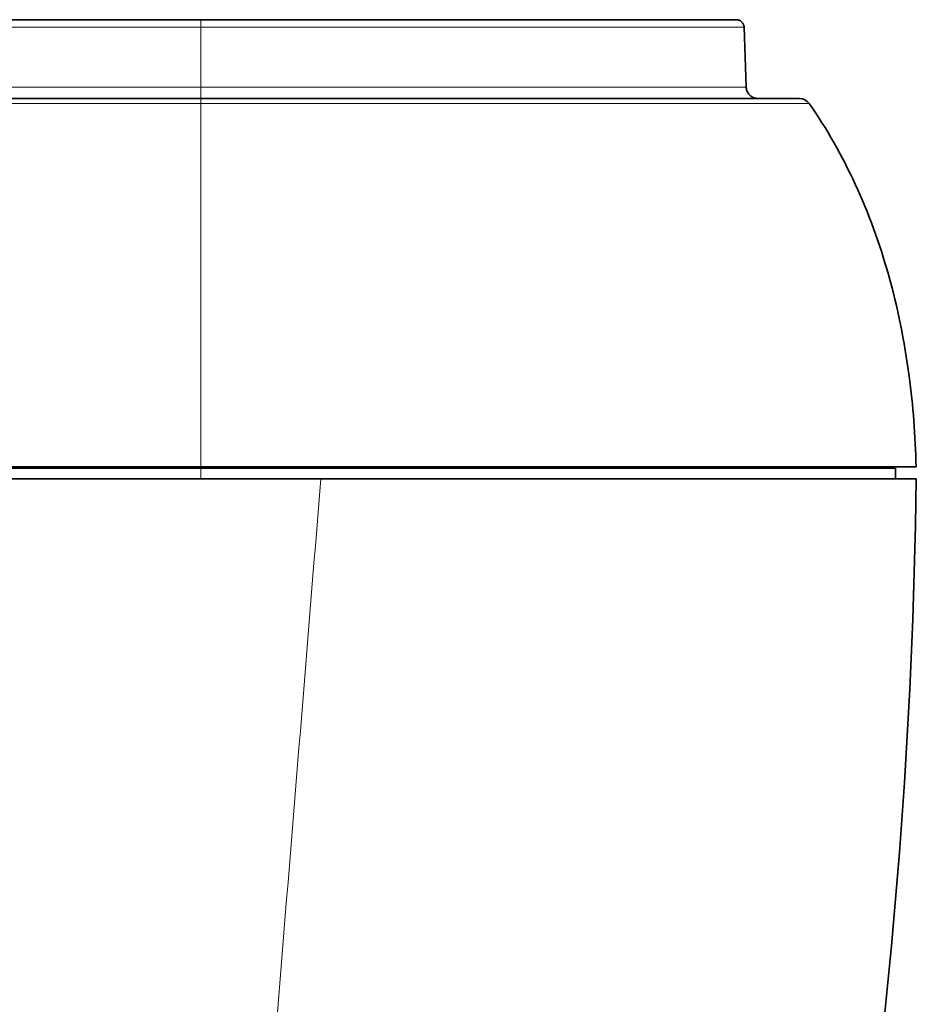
# Model space of a CAD drawing. Header units: millimetres. Extents: x 5 to 589, y 5 to 415.
# Tile 11 of 256: x 250 to 273, y 102 to 127. Entities that reach past the tile are written whole.
import ezdxf

# ---------------------------------------------------------------- set-up
doc = ezdxf.new("R2010")
doc.units = ezdxf.units.MM
doc.layers.add('Sichtbar (ISO)', color=7, linetype='Continuous', lineweight=35)
doc.layers.add('Sichtbar schmal (ISO)', color=7, linetype='Continuous', lineweight=18)

msp = doc.modelspace()

# ---------------------------------------------------------------- linework, layer by layer
at = {"layer": 'Sichtbar (ISO)'}
for p, q in [((167.23341527, 127.44970566), (254.91340525, 127.44970566)), ((254.91340525, 127.44970566), (262.26929682, 127.44970566)), ((262.26929682, 127.44970566), (263.57870153, 127.44970566)), ((263.57870153, 127.44970566), (267.56325639, 127.44970566)), ((267.56325639, 127.44970566), (268.51055104, 127.44970566)), ((268.07360769, 127.44970566), (268.14519436, 127.44970566)), ((268.4542477, 127.44970566), (268.5105177, 127.44970566)), ((268.71038747, 127.25668523), (268.76337824, 125.73923579)), ((167.23344438, 125.4497056), (254.91337985, 125.4497056)), ((254.91337987, 125.44970566), (270.1180746, 125.44970566)), ((167.23340839, 116.06560566), (254.91340839, 116.06560566)), ((254.91340839, 116.06560566), (272.55444651, 116.06560566)), ((271.86863925, 116.09970566), (271.86953219, 116.06560566)), ((272.55444651, 115.79560566), (272.55444651, 116.06560566)), ((243.94929775, 115.79560566), (257.95900574, 115.79560566)), ((257.95900574, 115.79560566), (273.08445604, 115.79560566))]:
    msp.add_line(p, q, dxfattribs=at)
msp.add_arc((270.1180746, 125.14970566), 0.3, 34.925865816, 89.999999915, dxfattribs=at)
for points, knots in [([(268.5105177, 127.44970566), (268.52362402, 127.44970566), (268.53692295, 127.44839194), (268.57388479, 127.44098087), (268.59741205, 127.43150501), (268.63876609, 127.40512145), (268.65727447, 127.38777889), (268.68628898, 127.34822629), (268.69727332, 127.32536433), (268.70758846, 127.28703523), (268.70986754, 127.27184228), (268.71039682, 127.25668545)], [0, 0, 0, 0, 0.003951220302, 0.003951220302, 0.011309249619, 0.011309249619, 0.018667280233, 0.018667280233, 0.026025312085, 0.026025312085, 0.030575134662, 0.030575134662, 0.030575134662, 0.030575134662]), ([(268.76337864, 125.73923579), (268.7645029, 125.70704134), (268.77096245, 125.67462332), (268.79343841, 125.61463019), (268.80962298, 125.58625763), (268.84960383, 125.53664762), (268.87390093, 125.51479565), (268.92746853, 125.48027413), (268.95740568, 125.46717478), (269.00353661, 125.45527454), (269.01917414, 125.45253399), (269.04281875, 125.45029234), (269.05079264, 125.44985616), (269.05951171, 125.44972736), (269.06025856, 125.44971911), (269.06156559, 125.44970957), (269.06212575, 125.44970705), (269.06279095, 125.44970592), (269.06289598, 125.44970579), (269.06305069, 125.44970569), (269.06310037, 125.44970567), (269.06315004, 125.44970566)], [0, 0, 0, 0, 0.009664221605, 0.009664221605, 0.01921954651, 0.01921954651, 0.02877877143, 0.02877877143, 0.03833786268, 0.03833786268, 0.043071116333, 0.043071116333, 0.045463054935, 0.045463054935, 0.045687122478, 0.045687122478, 0.045855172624, 0.045855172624, 0.045886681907, 0.045886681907, 0.045901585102, 0.045901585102, 0.045901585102, 0.045901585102]), ([(273.07954078, 116.09971547), (273.06126095, 116.88260825), (273.00255951, 117.65136592), (272.90300679, 118.40104356), (272.78504415, 119.28935631), (272.60972424, 120.15087972), (272.37633275, 120.97735342), (271.92472336, 122.57656888), (271.25568367, 124.04455189), (270.36404264, 125.32146048)], [0, 0, 0, 0, 0.2233268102, 0.2233268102, 0.2233268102, 0.4879526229, 0.4879526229, 0.4879526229, 1, 1, 1, 1]), ([(254.91289635, 116.09972931), (240.29973576, 116.09970566), (225.68657516, 116.09970566), (196.46025396, 116.09970566), (181.84709336, 116.09970566), (167.23393277, 116.09970566)], [0.0000033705, 0.0000033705, 0.0000033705, 0.0000033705, 4.3839515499, 4.3839515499, 8.7678997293, 8.7678997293, 8.7678997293, 8.7678997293]), ([(273.07954103, 116.09970566), (273.07965948, 116.09970566), (272.78040398, 116.09970566), (271.63849407, 116.09970566), (270.87224378, 116.09970566), (268.38711066, 116.09970566), (266.76455128, 116.09970566), (264.1222761, 116.09970566), (262.71565399, 116.09970566), (260.12434792, 116.09970566), (258.02553214, 116.09970566), (254.91289635, 116.09972931)], [-2.2227372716, -2.2227372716, -2.2227372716, -2.2227372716, -1.9957109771, -1.9957109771, -1.7941069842, -1.7941069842, -1.4657180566, -1.4657180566, -0.9337963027, -0.9337963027, -0.0000033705, -0.0000033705, -0.0000033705, -0.0000033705])]:
    msp.add_open_spline(points, degree=3, knots=knots, dxfattribs=at)
for points in [[(268.76338513, 125.73923579), (268.76338513, 125.73923579), (268.76338513, 125.73923579), (268.76338513, 125.73923579)], [(271.61288046, 96.84970566), (272.51076515, 103.13559397), (273.00129034, 109.45089397), (273.08445604, 115.79560566)]]:
    msp.add_open_spline(points, degree=3, dxfattribs=at)
at = {"layer": 'Sichtbar schmal (ISO)'}
for p, q in [((167.23341207, 127.25668556), (254.91341299, 127.25668556)), ((254.91341381, 127.25668556), (254.9134182, 125.73923581)), ((167.23340935, 125.73923581), (254.91342037, 125.73923581)), ((167.23342178, 125.32143341), (254.91339186, 125.32143341)), ((254.91339788, 125.32143341), (254.91336238, 121.17799984)), ((254.91337984, 125.32147257), (254.91337984, 125.44970566)), ((254.91341958, 115.79560566), (254.91340839, 116.06560566)), ((254.91341172, 116.09970566), (254.91341172, 116.06560566))]:
    msp.add_line(p, q, dxfattribs=at)
for centre, major_axis, ratio, start_param, end_param in [((254.91340429, 127.24970566), (0, 0.2), 0.0000353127, 4.7472955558, 6.2831852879), ((254.91343312, 125.74970566), (0, -0.3), 0.0000352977, 4.7472954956, 6.2831851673)]:
    msp.add_ellipse(centre, major_axis=major_axis, ratio=ratio, start_param=start_param, end_param=end_param, dxfattribs=at)
for points, knots in [([(254.91341381, 127.25668556), (255.26705451, 127.2566855), (255.60545393, 127.256686), (255.92689424, 127.25668556), (256.21252618, 127.25668518), (256.4847651, 127.2566851), (256.74684167, 127.25668543), (256.779697, 127.25668547), (256.81239263, 127.25668551), (256.84493456, 127.25668557), (257.13705313, 127.25668605), (257.41680766, 127.25668573), (257.68638849, 127.25668561), (257.91667036, 127.2566855), (258.13952515, 127.25668522), (258.35421172, 127.25668542), (258.39084924, 127.25668545), (258.42724911, 127.2566855), (258.46340653, 127.25668557), (258.71143724, 127.25668603), (258.9480904, 127.25668619), (259.17349173, 127.25668559), (259.33556447, 127.25668517), (259.4918113, 127.25668508), (259.64321352, 127.25668527), (259.70237268, 127.25668535), (259.76079214, 127.25668546), (259.81852269, 127.25668562), (260.02399929, 127.25668616), (260.22079433, 127.2566858), (260.41024051, 127.25668566), (260.49103495, 127.2566856), (260.57049902, 127.25668557), (260.64865745, 127.25668556), (260.7537643, 127.25668555), (260.85651025, 127.25668555), (260.95700099, 127.25668553), (261.1322176, 127.25668547), (261.30055078, 127.25668504), (261.46223331, 127.25668555), (261.47765128, 127.25668559), (261.4930092, 127.25668563), (261.5083052, 127.25668566), (261.63676367, 127.25668593), (261.76083931, 127.25668563), (261.87952353, 127.25668552), (261.89490575, 127.25668551), (261.91019766, 127.2566855), (261.92540003, 127.25668549), (262.0718659, 127.25668544), (262.20977847, 127.25668559), (262.33857322, 127.2566853), (262.38943215, 127.25668518), (262.43883589, 127.25668526), (262.48701909, 127.25668538), (262.56085466, 127.25668556), (262.63181864, 127.25668585), (262.70040304, 127.2566857), (262.81374389, 127.25668545), (262.92075104, 127.25668578), (263.02609357, 127.25668556), (263.042899, 127.25668552), (263.05965983, 127.2566855), (263.07639995, 127.25668549), (263.16459301, 127.25668545), (263.25222308, 127.25668571), (263.34228825, 127.25668573), (263.42567012, 127.25668574), (263.5111519, 127.25668526), (263.60018116, 127.25668528), (263.62557045, 127.25668529), (263.65124562, 127.25668534), (263.6772465, 127.25668544), (263.7944212, 127.25668594), (263.91811304, 127.25668524), (264.04634969, 127.25668499), (264.17458634, 127.25668473), (264.3073768, 127.25668544), (264.44376792, 127.25668524), (264.51787392, 127.25668513), (264.59304021, 127.2566852), (264.66943214, 127.25668532), (264.73363857, 127.25668542), (264.79871071, 127.25668556), (264.86471859, 127.25668566), (265.00284954, 127.25668586), (265.14510775, 127.25668564), (265.29134425, 127.25668556), (265.29813274, 127.25668556), (265.30492975, 127.25668556), (265.31173526, 127.25668555), (265.46514405, 127.25668549), (265.62289182, 127.25668535), (265.78438644, 127.25668553), (265.80713833, 127.25668556), (265.82996185, 127.2566856), (265.85285398, 127.25668566), (265.99245186, 127.25668601), (266.13463844, 127.25668676), (266.27793696, 127.2566856), (266.31456113, 127.25668531), (266.35125775, 127.25668514), (266.38802717, 127.25668506), (266.51871676, 127.25668476), (266.65039125, 127.25668554), (266.78263509, 127.25668558), (266.85703935, 127.25668561), (266.93162162, 127.25668368), (267.00574102, 127.25668235), (267.10042342, 127.25668066), (267.19434443, 127.25667995), (267.28635734, 127.25668554), (267.35366125, 127.25668963), (267.41991424, 127.25669215), (267.48394868, 127.25669297), (267.57598803, 127.25669415), (267.66338912, 127.25669181), (267.74365117, 127.25668556), (267.80893675, 127.25668048), (267.86958019, 127.25667984), (267.92585657, 127.25668076), (267.98690114, 127.25668176), (268.04280816, 127.25668458), (268.09400432, 127.25668555), (268.16512343, 127.25668689), (268.22715771, 127.25668657), (268.28158233, 127.2566861), (268.30245426, 127.25668591), (268.32220555, 127.2566857), (268.3409164, 127.25668556), (268.40841673, 127.25668502), (268.46243261, 127.25668642), (268.50642377, 127.25668556), (268.51170651, 127.25668546), (268.51684378, 127.25668537), (268.5218427, 127.2566853), (268.55847149, 127.25668479), (268.58777208, 127.25668511), (268.61190859, 127.25668552), (268.63933912, 127.25668599), (268.66010814, 127.25668557), (268.67568172, 127.25668556), (268.69125529, 127.25668555), (268.70163533, 127.25668602), (268.70679125, 127.25668556), (268.70689672, 127.25668555), (268.70699995, 127.25668554), (268.70710092, 127.25668553), (268.70925219, 127.25668534), (268.71041274, 127.25668524), (268.71041621, 127.25668523)], [0, 0, 0, 0, 0.01315789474, 0.01315789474, 0.01315789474, 0.02485000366, 0.02485000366, 0.02485000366, 0.02631578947, 0.02631578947, 0.02631578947, 0.03947368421, 0.03947368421, 0.03947368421, 0.05071344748, 0.05071344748, 0.05071344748, 0.05263157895, 0.05263157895, 0.05263157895, 0.06578947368, 0.06578947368, 0.06578947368, 0.07525053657, 0.07525053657, 0.07525053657, 0.07894736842, 0.07894736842, 0.07894736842, 0.09210526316, 0.09210526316, 0.09210526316, 0.09771680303, 0.09771680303, 0.09771680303, 0.10526315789, 0.10526315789, 0.10526315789, 0.11842105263, 0.11842105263, 0.11842105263, 0.11967578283, 0.11967578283, 0.11967578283, 0.13021322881, 0.13021322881, 0.13021322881, 0.13157894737, 0.13157894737, 0.13157894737, 0.14473684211, 0.14473684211, 0.14473684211, 0.14993267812, 0.14993267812, 0.14993267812, 0.15789473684, 0.15789473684, 0.15789473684, 0.17105263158, 0.17105263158, 0.17105263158, 0.17315172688, 0.17315172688, 0.17315172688, 0.18421052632, 0.18421052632, 0.18421052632, 0.19444870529, 0.19444870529, 0.19444870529, 0.19736842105, 0.19736842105, 0.19736842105, 0.21052631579, 0.21052631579, 0.21052631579, 0.22368421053, 0.22368421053, 0.22368421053, 0.23083334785, 0.23083334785, 0.23083334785, 0.23684210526, 0.23684210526, 0.23684210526, 0.24941629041, 0.24941629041, 0.24941629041, 0.25, 0.25, 0.25, 0.26315789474, 0.26315789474, 0.26315789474, 0.26501162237, 0.26501162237, 0.26501162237, 0.27631578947, 0.27631578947, 0.27631578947, 0.27920490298, 0.27920490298, 0.27920490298, 0.28947368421, 0.28947368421, 0.28947368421, 0.29525120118, 0.29525120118, 0.29525120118, 0.30263157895, 0.30263157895, 0.30263157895, 0.30803004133, 0.30803004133, 0.30803004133, 0.31578947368, 0.31578947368, 0.31578947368, 0.32210103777, 0.32210103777, 0.32210103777, 0.32894736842, 0.32894736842, 0.32894736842, 0.33845794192, 0.33845794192, 0.33845794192, 0.34210526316, 0.34210526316, 0.34210526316, 0.35526315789, 0.35526315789, 0.35526315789, 0.35684324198, 0.35684324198, 0.35684324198, 0.36842105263, 0.36842105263, 0.36842105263, 0.38157894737, 0.38157894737, 0.38157894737, 0.39473684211, 0.39473684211, 0.39473684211, 0.39500600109, 0.39500600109, 0.39500600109, 0.40074048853, 0.40074048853, 0.40074048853, 0.40074048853]), ([(254.91342037, 125.73923581), (255.25373088, 125.73923579), (255.58123211, 125.73923618), (255.89444183, 125.73923581), (256.19073408, 125.73923545), (256.4742366, 125.7392353), (256.74820089, 125.73923573), (256.76384412, 125.73923575), (256.77945625, 125.73923578), (256.79503786, 125.73923581), (257.08350454, 125.73923633), (257.36151751, 125.73923577), (257.62676748, 125.73923574), (257.88326235, 125.73923571), (258.12782403, 125.73923593), (258.35750694, 125.73923582), (258.36534685, 125.73923582), (258.37316945, 125.73923581), (258.38097462, 125.73923581), (258.6174448, 125.73923568), (258.83789933, 125.73923581), (259.0443102, 125.73923574), (259.25072108, 125.73923567), (259.44308923, 125.73923582), (259.62391618, 125.73923582), (259.63231692, 125.73923582), (259.64069275, 125.73923582), (259.64904386, 125.73923582), (259.82045159, 125.7392358), (259.98143897, 125.73923566), (260.13353196, 125.7392356), (260.29303504, 125.73923554), (260.44275596, 125.73923569), (260.58433762, 125.73923577), (260.60901505, 125.73923579), (260.63344549, 125.7392358), (260.65763355, 125.7392358), (260.77221949, 125.73923583), (260.88136637, 125.73923578), (260.98561181, 125.73923587), (261.11186251, 125.73923597), (261.23092018, 125.73923592), (261.34273074, 125.73923587), (261.40441958, 125.73923584), (261.4639023, 125.73923589), (261.52134204, 125.73923589), (261.56801141, 125.73923589), (261.61333206, 125.73923586), (261.65738967, 125.73923572), (261.74048349, 125.73923546), (261.81909531, 125.73923557), (261.89479882, 125.73923578), (261.90863696, 125.73923582), (261.92237761, 125.73923586), (261.93603183, 125.7392359), (262.02438345, 125.73923619), (262.10907787, 125.73923644), (262.19260827, 125.7392364), (262.27613867, 125.73923635), (262.35850486, 125.73923599), (262.44199404, 125.73923598), (262.46338231, 125.73923598), (262.48483994, 125.73923596), (262.50640721, 125.73923592), (262.56902785, 125.73923582), (262.63257352, 125.73923563), (262.6978589, 125.7392356), (262.78562933, 125.73923556), (262.8765667, 125.73923595), (262.9725587, 125.73923578), (263.01389013, 125.73923571), (263.05614099, 125.73923565), (263.09933508, 125.73923562), (263.15645901, 125.73923557), (263.21523638, 125.73923556), (263.27558457, 125.73923563), (263.38156488, 125.73923576), (263.49246425, 125.73923554), (263.60775016, 125.73923578), (263.61378287, 125.73923579), (263.61982768, 125.7392358), (263.62588453, 125.73923582), (263.73557501, 125.73923608), (263.84922374, 125.73923665), (263.96722219, 125.73923655), (264.09173624, 125.73923644), (264.2211018, 125.73923627), (264.35626605, 125.73923653), (264.46737812, 125.73923675), (264.58239808, 125.73923688), (264.70116917, 125.73923624), (264.72687929, 125.73923611), (264.75276491, 125.73923593), (264.77882326, 125.73923572), (264.92526143, 125.73923451), (265.07717425, 125.73923174), (265.23350998, 125.73923577), (265.26440159, 125.73923656), (265.29546378, 125.73923717), (265.32661708, 125.7392376), (265.45312386, 125.73923937), (265.58106992, 125.73923832), (265.70566669, 125.7392359), (265.76836566, 125.73923469), (265.83022633, 125.73923456), (265.89114505, 125.73923479), (265.98109708, 125.73923513), (266.06899197, 125.73923623), (266.15440132, 125.73923569), (266.24852856, 125.73923509), (266.33968668, 125.7392351), (266.42899737, 125.73923534), (266.475608, 125.73923546), (266.52171208, 125.73923564), (266.567448, 125.73923582), (266.70081857, 125.73923636), (266.83110542, 125.73923566), (266.96000638, 125.73923579), (266.99001202, 125.73923582), (267.0199397, 125.73923572), (267.0497674, 125.73923558), (267.14807628, 125.73923512), (267.24530717, 125.7392342), (267.34076011, 125.73923584), (267.40507647, 125.73923695), (267.46856264, 125.73923703), (267.53041726, 125.73923679), (267.58821475, 125.73923655), (267.64458836, 125.73923604), (267.69899529, 125.73923581), (267.7981233, 125.73923539), (267.89067753, 125.73923662), (267.97464555, 125.73923613), (267.98608518, 125.73923606), (267.9973674, 125.73923596), (268.00848919, 125.73923582), (268.10124606, 125.73923465), (268.18278952, 125.73923572), (268.25376421, 125.73923582), (268.28151391, 125.73923586), (268.30765607, 125.73923592), (268.33227833, 125.73923596), (268.37063176, 125.73923601), (268.40529687, 125.73923602), (268.43664235, 125.73923583), (268.48811109, 125.73923551), (268.53065059, 125.73923599), (268.56616167, 125.73923581), (268.56875702, 125.7392358), (268.57131474, 125.73923579), (268.57383565, 125.73923578), (268.60580727, 125.73923566), (268.63189871, 125.73923587), (268.65362556, 125.73923587), (268.67706554, 125.73923587), (268.6954358, 125.73923574), (268.71014956, 125.73923584), (268.71719424, 125.73923588), (268.72339116, 125.73923589), (268.72884723, 125.73923588), (268.73478688, 125.73923586), (268.73984891, 125.73923583), (268.74413794, 125.73923582), (268.75178662, 125.73923579), (268.75699646, 125.73923579), (268.76007483, 125.7392358), (268.76030834, 125.7392358), (268.76052941, 125.73923581), (268.7607381, 125.73923581), (268.76249483, 125.73923582), (268.7633871, 125.73923581), (268.76338513, 125.73923579)], [0.00000002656, 0.00000002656, 0.00000002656, 0.00000002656, 0.0125, 0.0125, 0.0125, 0.02432480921, 0.02432480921, 0.02432480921, 0.025, 0.025, 0.025, 0.0375, 0.0375, 0.0375, 0.04958741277, 0.04958741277, 0.04958741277, 0.05, 0.05, 0.05, 0.0625, 0.0625, 0.0625, 0.075, 0.075, 0.075, 0.07558071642, 0.07558071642, 0.07558071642, 0.0875, 0.0875, 0.0875, 0.1, 0.1, 0.1, 0.10217872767, 0.10217872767, 0.10217872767, 0.1125, 0.1125, 0.1125, 0.125, 0.125, 0.125, 0.13189657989, 0.13189657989, 0.13189657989, 0.1375, 0.1375, 0.1375, 0.14806819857, 0.14806819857, 0.14806819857, 0.15, 0.15, 0.15, 0.1625, 0.1625, 0.1625, 0.175, 0.175, 0.175, 0.17820225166, 0.17820225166, 0.17820225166, 0.1875, 0.1875, 0.1875, 0.2, 0.2, 0.2, 0.20538214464, 0.20538214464, 0.20538214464, 0.2125, 0.2125, 0.2125, 0.225, 0.225, 0.225, 0.22565410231, 0.22565410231, 0.22565410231, 0.2375, 0.2375, 0.2375, 0.25, 0.25, 0.25, 0.26027565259, 0.26027565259, 0.26027565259, 0.2625, 0.2625, 0.2625, 0.275, 0.275, 0.275, 0.27746997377, 0.27746997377, 0.27746997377, 0.2875, 0.2875, 0.2875, 0.29254726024, 0.29254726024, 0.29254726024, 0.3, 0.3, 0.3, 0.30821345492, 0.30821345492, 0.30821345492, 0.3125, 0.3125, 0.3125, 0.325, 0.325, 0.325, 0.32790975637, 0.32790975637, 0.32790975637, 0.3375, 0.3375, 0.3375, 0.34396192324, 0.34396192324, 0.34396192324, 0.35, 0.35, 0.35, 0.36100121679, 0.36100121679, 0.36100121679, 0.3625, 0.3625, 0.3625, 0.375, 0.375, 0.375, 0.37988725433, 0.37988725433, 0.37988725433, 0.3875, 0.3875, 0.3875, 0.4, 0.4, 0.4, 0.40091357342, 0.40091357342, 0.40091357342, 0.4125, 0.4125, 0.4125, 0.425, 0.425, 0.425, 0.43098477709, 0.43098477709, 0.43098477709, 0.4375, 0.4375, 0.4375, 0.44911866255, 0.44911866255, 0.44911866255, 0.45, 0.45, 0.45, 0.45741922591, 0.45741922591, 0.45741922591, 0.45741922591]), ([(254.91340986, 125.32143364), (255.09126649, 125.3214722), (255.28078356, 125.3214637), (255.47722628, 125.32146043), (255.67366901, 125.32145717), (255.87703775, 125.32146272), (256.09394736, 125.32146048), (256.31085696, 125.32145824), (256.54130751, 125.32145939), (256.79027775, 125.32146039), (257.03924799, 125.32146139), (257.30673735, 125.32145171), (257.59028594, 125.32146075), (257.87383453, 125.32146979), (258.17343886, 125.32144585), (258.47236645, 125.32146116), (258.77129404, 125.32147646), (259.06954365, 125.32149727), (259.35081747, 125.32146061), (259.6320913, 125.32142395), (259.89640254, 125.32143627), (260.15170784, 125.32146254), (260.40701314, 125.32148881), (260.65330041, 125.32146907), (260.88798424, 125.32145994), (261.12266806, 125.32145081), (261.34575342, 125.32146481), (261.55691504, 125.32145911), (261.76807665, 125.32145341), (261.96732423, 125.3214614), (262.15734639, 125.32146178), (262.34736854, 125.32146216), (262.5281733, 125.32147418), (262.70325812, 125.3214597), (262.87834294, 125.32144522), (263.04773225, 125.32145716), (263.2192774, 125.32146001), (263.39082254, 125.32146287), (263.56451438, 125.32144401), (263.7491566, 125.32146079), (263.93379882, 125.32147756), (264.12935629, 125.32147122), (264.33337681, 125.32146006), (264.53739733, 125.32144889), (264.74989723, 125.32145553), (264.9691764, 125.32146062), (265.18845556, 125.3214657), (265.41451838, 125.32147455), (265.64613304, 125.3214607), (265.87774771, 125.32144684), (266.11491639, 125.32141699), (266.35605845, 125.32146018), (266.59720052, 125.32150336), (266.84227078, 125.32156339), (267.08825599, 125.32146028), (267.33424121, 125.32135717), (267.58132407, 125.32127806), (267.83164398, 125.32146023), (268.08196389, 125.3216424), (268.33480053, 125.32145469), (268.56701491, 125.32146041), (268.79922928, 125.32146612), (269.01081197, 125.3216339), (269.18989347, 125.32146048), (269.36897497, 125.32128706), (269.51636766, 125.32140577), (269.64089458, 125.32146045), (269.76542149, 125.32151514), (269.86701684, 125.32146386), (269.95140291, 125.32146059), (270.03578899, 125.32145731), (270.1029076, 125.32145839), (270.1566918, 125.3214598), (270.210476, 125.32146121), (270.25093036, 125.32146618), (270.28139108, 125.32146036), (270.3118518, 125.32145455), (270.33233069, 125.3214463), (270.34539656, 125.32146052), (270.35846235, 125.32147475), (270.36404313, 125.32146108), (270.36404265, 125.32146048)], [0, 0, 0, 0, 0.03703703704, 0.03703703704, 0.03703703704, 0.07407407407, 0.07407407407, 0.07407407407, 0.11111111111, 0.11111111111, 0.11111111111, 0.14814814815, 0.14814814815, 0.14814814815, 0.18518518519, 0.18518518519, 0.18518518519, 0.22222222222, 0.22222222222, 0.22222222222, 0.25925925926, 0.25925925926, 0.25925925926, 0.2962962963, 0.2962962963, 0.2962962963, 0.33333333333, 0.33333333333, 0.33333333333, 0.37037037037, 0.37037037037, 0.37037037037, 0.40740740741, 0.40740740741, 0.40740740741, 0.44444444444, 0.44444444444, 0.44444444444, 0.48148148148, 0.48148148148, 0.48148148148, 0.51851851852, 0.51851851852, 0.51851851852, 0.55555555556, 0.55555555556, 0.55555555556, 0.59259259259, 0.59259259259, 0.59259259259, 0.62962962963, 0.62962962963, 0.62962962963, 0.66666666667, 0.66666666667, 0.66666666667, 0.7037037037, 0.7037037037, 0.7037037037, 0.74074074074, 0.74074074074, 0.74074074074, 0.77777777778, 0.77777777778, 0.77777777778, 0.81481481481, 0.81481481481, 0.81481481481, 0.85185185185, 0.85185185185, 0.85185185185, 0.88888888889, 0.88888888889, 0.88888888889, 0.92592592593, 0.92592592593, 0.92592592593, 0.96296296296, 0.96296296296, 0.96296296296, 0.99999976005, 0.99999976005, 0.99999976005, 0.99999976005])]:
    msp.add_open_spline(points, degree=3, knots=knots, dxfattribs=at)
for points in [[(254.91336238, 121.17799984), (254.91336238, 119.59801624), (254.91289635, 117.88558239), (254.91289635, 116.09972931)], [(255.71250083, 88.52680144), (256.47725186, 97.58127148), (257.22623514, 106.67088724), (257.95900574, 115.79560566)]]:
    msp.add_open_spline(points, degree=3, dxfattribs=at)

doc.saveas('drawing.dxf')
